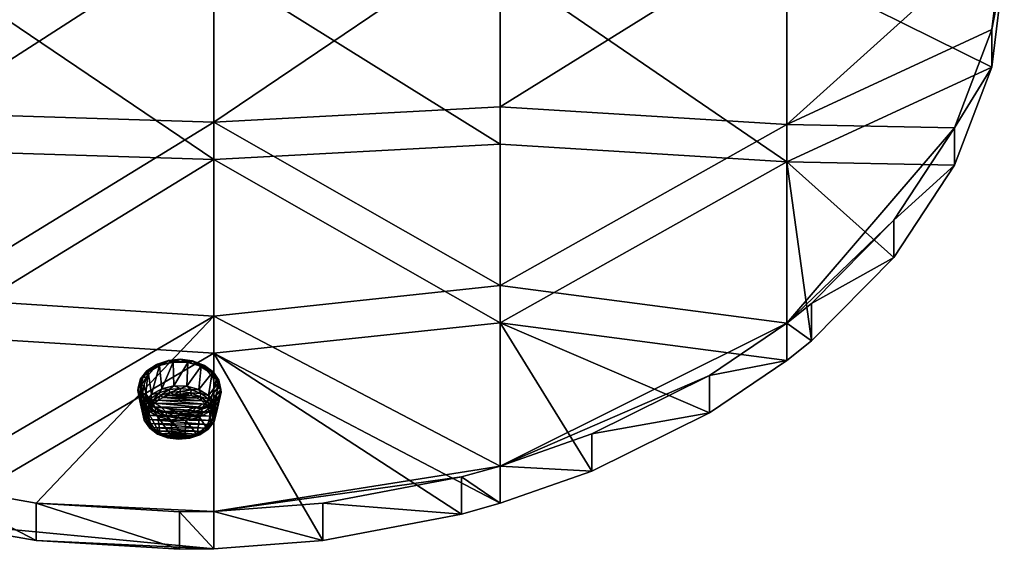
# Model space of a CAD drawing. Header units: millimetres. Extents: x -125 to 125, y -812 to 66.
# Tile 3 of 29: x -24 to 125, y -812 to -732. Entities that reach past the tile are written whole.
import ezdxf

# ---------------------------------------------------------------- set-up
doc = ezdxf.new("R2010")
doc.units = ezdxf.units.MM
doc.header["$LTSCALE"] = 52.148148
for name, color, linetype in [('38', 7, 'CONTINUOUS'), ('39', 7, 'CONTINUOUS'), ('41', 7, 'CONTINUOUS'), ('42', 7, 'CONTINUOUS'), ('43', 7, 'CONTINUOUS'), ('44', 7, 'CONTINUOUS'), ('45', 7, 'CONTINUOUS'), ('46', 7, 'CONTINUOUS'), ('47', 7, 'CONTINUOUS'), ('48', 7, 'CONTINUOUS')]:
    doc.layers.add(name, color=color, linetype=linetype)

msp = doc.modelspace()

# ---------------------------------------------------------------- linework, layer by layer
at = {"layer": '38', "color": 253, "linetype": 'Continuous', "true_color": 0xa2afbf}
for points in [[(5.2, -723.83, -714.14), (5.2, -753.19, -684.78), (-38.21, -723.83, -714.14), (5.2, -723.83, -714.14)], [(-38.21, -723.83, -714.14), (5.2, -753.19, -684.78), (-38.21, -751.81, -686.16), (-38.21, -723.83, -714.14)], [(48.61, -723.83, -714.14), (48.61, -750.88, -687.09), (5.2, -723.83, -714.14), (48.61, -723.83, -714.14)], [(5.2, -723.83, -714.14), (48.61, -750.88, -687.09), (5.2, -753.19, -684.78), (5.2, -723.83, -714.14)], [(48.61, -723.83, -714.14), (92.03, -753.56, -684.41), (48.61, -750.88, -687.09), (48.61, -723.83, -714.14)], [(92.03, -723.83, -714.14), (92.03, -753.56, -684.41), (48.61, -723.83, -714.14), (92.03, -723.83, -714.14)], [(92.03, -723.83, -714.14), (125, -723.83, -714.14), (123.1, -739.18, -698.79), (92.03, -723.83, -714.14)], [(92.03, -753.56, -684.41), (92.03, -723.83, -714.14), (123.1, -739.18, -698.79), (92.03, -753.56, -684.41)], [(117.46, -754.06, -683.91), (92.03, -753.56, -684.41), (123.1, -739.18, -698.79), (117.46, -754.06, -683.91)], [(-38.21, -751.81, -686.16), (5.2, -753.19, -684.78), (-38.21, -779.78, -658.19), (-38.21, -751.81, -686.16)], [(48.61, -750.88, -687.09), (48.61, -777.92, -660.05), (5.2, -753.19, -684.78), (48.61, -750.88, -687.09)], [(48.61, -750.88, -687.09), (92.03, -753.56, -684.41), (48.61, -777.92, -660.05), (48.61, -750.88, -687.09)], [(5.2, -753.19, -684.78), (5.2, -782.54, -655.42), (-38.21, -779.78, -658.19), (5.2, -753.19, -684.78)], [(5.2, -753.19, -684.78), (48.61, -777.92, -660.05), (5.2, -782.54, -655.42), (5.2, -753.19, -684.78)], [(92.03, -753.56, -684.41), (92.03, -783.65, -654.32), (48.61, -777.92, -660.05), (92.03, -753.56, -684.41)], [(95.76, -780.65, -657.32), (92.03, -753.56, -684.41), (108.26, -768.03, -669.94), (95.76, -780.65, -657.32)], [(108.26, -768.03, -669.94), (92.03, -753.56, -684.41), (117.46, -754.06, -683.91), (108.26, -768.03, -669.94)], [(92.03, -783.65, -654.32), (92.03, -753.56, -684.41), (95.76, -780.65, -657.32), (92.03, -783.65, -654.32)], [(48.61, -777.92, -660.05), (48.62, -805.26, -632.71), (5.2, -782.54, -655.42), (48.61, -777.92, -660.05)], [(48.62, -805.26, -632.71), (48.61, -777.92, -660.05), (62.5, -800.38, -637.59), (48.62, -805.26, -632.71)], [(62.5, -800.38, -637.59), (48.61, -777.92, -660.05), (80.35, -791.54, -646.43), (62.5, -800.38, -637.59)], [(48.61, -777.92, -660.05), (92.03, -783.65, -654.32), (80.35, -791.54, -646.43), (48.61, -777.92, -660.05)], [(-38.21, -779.78, -658.19), (5.2, -782.54, -655.42), (-38.21, -807.99, -629.98), (-38.21, -779.78, -658.19)], [(5.2, -782.54, -655.42), (5.2, -812.15, -625.82), (-38.21, -807.99, -629.98), (5.2, -782.54, -655.42)], [(5.2, -812.15, -625.82), (5.2, -782.54, -655.42), (21.71, -810.88, -627.09), (5.2, -812.15, -625.82)], [(21.71, -810.88, -627.09), (5.2, -782.54, -655.42), (42.76, -806.89, -631.08), (21.71, -810.88, -627.09)], [(5.2, -782.54, -655.42), (48.62, -805.26, -632.71), (42.76, -806.89, -631.08), (5.2, -782.54, -655.42)], [(-38.21, -807.99, -629.98), (5.2, -812.15, -625.82), (-21.7, -810.88, -627.09), (-38.21, -807.99, -629.98)], [(-21.7, -810.88, -627.09), (5.2, -812.15, -625.82), (0, -812.22, -625.75), (-21.7, -810.88, -627.09)]]:
    msp.add_3dface(points, dxfattribs=at)
at = {"layer": '39', "color": 253, "linetype": 'Continuous', "true_color": 0xa2afbf}
for points in [[(5.2, -747.53, -679.12), (5.2, -718.18, -708.48), (-38.21, -746.15, -680.51), (5.2, -747.53, -679.12)], [(-38.21, -746.15, -680.51), (5.2, -718.18, -708.48), (-38.21, -718.18, -708.48), (-38.21, -746.15, -680.51)], [(48.61, -745.22, -681.44), (48.61, -718.18, -708.48), (5.2, -747.53, -679.12), (48.61, -745.22, -681.44)], [(5.2, -747.53, -679.12), (48.61, -718.18, -708.48), (5.2, -718.18, -708.48), (5.2, -747.53, -679.12)], [(92.03, -747.9, -678.75), (92.03, -718.18, -708.48), (48.61, -745.22, -681.44), (92.03, -747.9, -678.75)], [(48.61, -745.22, -681.44), (92.03, -718.18, -708.48), (48.61, -718.18, -708.48), (48.61, -745.22, -681.44)], [(92.03, -747.9, -678.75), (125, -718.18, -708.48), (92.03, -718.18, -708.48), (92.03, -747.9, -678.75)], [(123.1, -733.52, -693.13), (125, -718.18, -708.48), (92.03, -747.9, -678.75), (123.1, -733.52, -693.13)], [(117.46, -748.41, -678.25), (123.1, -733.52, -693.13), (92.03, -747.9, -678.75), (117.46, -748.41, -678.25)], [(48.61, -772.26, -654.4), (48.61, -745.22, -681.44), (5.2, -747.53, -679.12), (48.61, -772.26, -654.4)], [(48.61, -772.26, -654.4), (92.03, -747.9, -678.75), (48.61, -745.22, -681.44), (48.61, -772.26, -654.4)], [(-38.21, -774.12, -652.53), (5.2, -747.53, -679.12), (-38.21, -746.15, -680.51), (-38.21, -774.12, -652.53)], [(5.2, -776.89, -649.77), (5.2, -747.53, -679.12), (-38.21, -774.12, -652.53), (5.2, -776.89, -649.77)], [(5.2, -776.89, -649.77), (48.61, -772.26, -654.4), (5.2, -747.53, -679.12), (5.2, -776.89, -649.77)], [(92.03, -777.99, -648.66), (92.03, -747.9, -678.75), (48.61, -772.26, -654.4), (92.03, -777.99, -648.66)], [(92.03, -777.99, -648.66), (117.46, -748.41, -678.25), (92.03, -747.9, -678.75), (92.03, -777.99, -648.66)], [(108.26, -762.37, -664.29), (117.46, -748.41, -678.25), (92.03, -777.99, -648.66), (108.26, -762.37, -664.29)], [(95.76, -774.99, -651.66), (108.26, -762.37, -664.29), (92.03, -777.99, -648.66), (95.76, -774.99, -651.66)], [(48.62, -799.61, -627.05), (48.61, -772.26, -654.4), (5.2, -776.89, -649.77), (48.62, -799.61, -627.05)], [(48.62, -799.61, -627.05), (92.03, -777.99, -648.66), (48.61, -772.26, -654.4), (48.62, -799.61, -627.05)], [(-38.21, -802.33, -624.32), (5.2, -776.89, -649.77), (-38.21, -774.12, -652.53), (-38.21, -802.33, -624.32)], [(-21.7, -805.22, -621.43), (5.2, -776.89, -649.77), (-38.21, -802.33, -624.32), (-21.7, -805.22, -621.43)], [(5.2, -806.49, -620.17), (5.2, -776.89, -649.77), (-21.7, -805.22, -621.43), (5.2, -806.49, -620.17)], [(5.2, -806.49, -620.17), (48.62, -799.61, -627.05), (5.2, -776.89, -649.77), (5.2, -806.49, -620.17)], [(80.35, -785.89, -640.77), (92.03, -777.99, -648.66), (48.62, -799.61, -627.05), (80.35, -785.89, -640.77)], [(62.5, -794.72, -631.93), (80.35, -785.89, -640.77), (48.62, -799.61, -627.05), (62.5, -794.72, -631.93)], [(42.76, -801.23, -625.42), (48.62, -799.61, -627.05), (5.2, -806.49, -620.17), (42.76, -801.23, -625.42)], [(21.71, -805.22, -621.43), (42.76, -801.23, -625.42), (5.2, -806.49, -620.17), (21.71, -805.22, -621.43)], [(0, -806.57, -620.09), (5.2, -806.49, -620.17), (-21.7, -805.22, -621.43), (0, -806.57, -620.09)]]:
    msp.add_3dface(points, dxfattribs=at)
at = {"layer": '41', "color": 253, "linetype": 'Continuous', "true_color": 0xa2afbf}
for points in [[(125, -723.83, -714.14), (125, -718.18, -708.48), (123.1, -733.52, -693.13), (125, -723.83, -714.14)], [(123.1, -739.18, -698.79), (125, -723.83, -714.14), (123.1, -733.52, -693.13), (123.1, -739.18, -698.79)], [(123.1, -739.18, -698.79), (123.1, -733.52, -693.13), (117.46, -748.41, -678.25), (123.1, -739.18, -698.79)], [(117.46, -754.06, -683.91), (123.1, -739.18, -698.79), (117.46, -748.41, -678.25), (117.46, -754.06, -683.91)], [(117.46, -754.06, -683.91), (117.46, -748.41, -678.25), (108.26, -762.37, -664.29), (117.46, -754.06, -683.91)], [(108.26, -768.03, -669.94), (117.46, -754.06, -683.91), (108.26, -762.37, -664.29), (108.26, -768.03, -669.94)], [(108.26, -768.03, -669.94), (108.26, -762.37, -664.29), (95.76, -774.99, -651.66), (108.26, -768.03, -669.94)], [(95.76, -780.65, -657.32), (108.26, -768.03, -669.94), (95.76, -774.99, -651.66), (95.76, -780.65, -657.32)], [(95.76, -780.65, -657.32), (95.76, -774.99, -651.66), (92.03, -777.99, -648.66), (95.76, -780.65, -657.32)], [(92.03, -783.65, -654.32), (92.03, -777.99, -648.66), (80.35, -785.89, -640.77), (92.03, -783.65, -654.32)], [(92.03, -783.65, -654.32), (95.76, -780.65, -657.32), (92.03, -777.99, -648.66), (92.03, -783.65, -654.32)], [(80.35, -791.54, -646.43), (92.03, -783.65, -654.32), (80.35, -785.89, -640.77), (80.35, -791.54, -646.43)], [(80.35, -791.54, -646.43), (80.35, -785.89, -640.77), (62.5, -794.72, -631.93), (80.35, -791.54, -646.43)], [(62.5, -800.38, -637.59), (80.35, -791.54, -646.43), (62.5, -794.72, -631.93), (62.5, -800.38, -637.59)], [(62.5, -800.38, -637.59), (62.5, -794.72, -631.93), (48.62, -799.61, -627.05), (62.5, -800.38, -637.59)], [(48.62, -805.26, -632.71), (48.62, -799.61, -627.05), (42.76, -801.23, -625.42), (48.62, -805.26, -632.71)], [(48.62, -805.26, -632.71), (62.5, -800.38, -637.59), (48.62, -799.61, -627.05), (48.62, -805.26, -632.71)], [(42.76, -806.89, -631.08), (42.76, -801.23, -625.42), (21.71, -805.22, -621.43), (42.76, -806.89, -631.08)], [(42.76, -806.89, -631.08), (48.62, -805.26, -632.71), (42.76, -801.23, -625.42), (42.76, -806.89, -631.08)], [(-38.21, -807.99, -629.98), (-21.7, -810.88, -627.09), (-38.21, -802.33, -624.32), (-38.21, -807.99, -629.98)], [(-21.7, -810.88, -627.09), (-21.7, -805.22, -621.43), (-38.21, -802.33, -624.32), (-21.7, -810.88, -627.09)], [(-21.7, -810.88, -627.09), (0, -812.22, -625.75), (-21.7, -805.22, -621.43), (-21.7, -810.88, -627.09)], [(0, -812.22, -625.75), (0, -806.57, -620.09), (-21.7, -805.22, -621.43), (0, -812.22, -625.75)], [(21.71, -810.88, -627.09), (21.71, -805.22, -621.43), (5.2, -806.49, -620.17), (21.71, -810.88, -627.09)], [(21.71, -810.88, -627.09), (42.76, -806.89, -631.08), (21.71, -805.22, -621.43), (21.71, -810.88, -627.09)], [(5.2, -812.15, -625.82), (5.2, -806.49, -620.17), (0, -806.57, -620.09), (5.2, -812.15, -625.82)], [(0, -812.22, -625.75), (5.2, -812.15, -625.82), (0, -806.57, -620.09), (0, -812.22, -625.75)], [(5.2, -812.15, -625.82), (21.71, -810.88, -627.09), (5.2, -806.49, -620.17), (5.2, -812.15, -625.82)]]:
    msp.add_3dface(points, dxfattribs=at)
at = {"layer": '42', "color": 11, "linetype": 'Continuous', "true_color": 0xf76e70}
for points in [[(-2.48, -789.22, -657.8), (3.37, -789.73, -657.29), (-3.2, -789.62, -657.4), (-2.48, -789.22, -657.8)], [(-1.67, -788.94, -658.08), (2.68, -789.31, -657.71), (-2.48, -789.22, -657.8), (-1.67, -788.94, -658.08)], [(2.68, -789.31, -657.71), (3.37, -789.73, -657.29), (-2.48, -789.22, -657.8), (2.68, -789.31, -657.71)], [(-0.79, -788.76, -658.26), (1.88, -789, -658.02), (-1.67, -788.94, -658.08), (-0.79, -788.76, -658.26)], [(1.88, -789, -658.02), (2.68, -789.31, -657.71), (-1.67, -788.94, -658.08), (1.88, -789, -658.02)], [(0.12, -788.72, -658.3), (1.02, -788.79, -658.23), (-0.79, -788.76, -658.26), (0.12, -788.72, -658.3)], [(1.02, -788.79, -658.23), (1.88, -789, -658.02), (-0.79, -788.76, -658.26), (1.02, -788.79, -658.23)], [(-4.24, -790.67, -656.35), (4.58, -791.44, -655.58), (-4.53, -791.28, -655.74), (-4.24, -790.67, -656.35)], [(-3.8, -790.11, -656.91), (4.34, -790.82, -656.2), (-4.24, -790.67, -656.35), (-3.8, -790.11, -656.91)], [(4.34, -790.82, -656.2), (4.58, -791.44, -655.58), (-4.24, -790.67, -656.35), (4.34, -790.82, -656.2)], [(-3.2, -789.62, -657.4), (3.93, -790.24, -656.78), (-3.8, -790.11, -656.91), (-3.2, -789.62, -657.4)], [(3.93, -790.24, -656.78), (4.34, -790.82, -656.2), (-3.8, -790.11, -656.91), (3.93, -790.24, -656.78)], [(3.37, -789.73, -657.29), (3.93, -790.24, -656.78), (-3.2, -789.62, -657.4), (3.37, -789.73, -657.29)], [(4.65, -792.08, -654.94), (-4.64, -791.92, -655.1), (-4.53, -791.28, -655.74), (4.65, -792.08, -654.94)], [(-4.57, -792.56, -654.46), (-4.64, -791.92, -655.1), (4.53, -792.72, -654.3), (-4.57, -792.56, -654.46)], [(4.53, -792.72, -654.3), (-4.64, -791.92, -655.1), (4.65, -792.08, -654.94), (4.53, -792.72, -654.3)], [(4.58, -791.44, -655.58), (4.65, -792.08, -654.94), (-4.53, -791.28, -655.74), (4.58, -791.44, -655.58)], [(-4.33, -793.18, -653.84), (-4.57, -792.56, -654.46), (4.25, -793.33, -653.69), (-4.33, -793.18, -653.84)], [(4.25, -793.33, -653.69), (-4.57, -792.56, -654.46), (4.53, -792.72, -654.3), (4.25, -793.33, -653.69)], [(3.8, -793.89, -653.13), (-4.33, -793.18, -653.84), (4.25, -793.33, -653.69), (3.8, -793.89, -653.13)], [(-3.92, -793.76, -653.26), (-4.33, -793.18, -653.84), (3.8, -793.89, -653.13), (-3.92, -793.76, -653.26)], [(3.21, -794.38, -652.64), (-3.92, -793.76, -653.26), (3.8, -793.89, -653.13), (3.21, -794.38, -652.64)], [(-3.36, -794.26, -652.76), (-3.92, -793.76, -653.26), (3.21, -794.38, -652.64), (-3.36, -794.26, -652.76)], [(-2.67, -794.68, -652.34), (-3.36, -794.26, -652.76), (2.49, -794.77, -652.25), (-2.67, -794.68, -652.34)], [(2.49, -794.77, -652.25), (-3.36, -794.26, -652.76), (3.21, -794.38, -652.64), (2.49, -794.77, -652.25)], [(-1.88, -795, -652.02), (-2.67, -794.68, -652.34), (1.67, -795.06, -651.96), (-1.88, -795, -652.02)], [(1.67, -795.06, -651.96), (-2.67, -794.68, -652.34), (2.49, -794.77, -652.25), (1.67, -795.06, -651.96)], [(-1.01, -795.2, -651.82), (-1.88, -795, -652.02), (0.8, -795.23, -651.79), (-1.01, -795.2, -651.82)], [(0.8, -795.23, -651.79), (-1.88, -795, -652.02), (1.67, -795.06, -651.96), (0.8, -795.23, -651.79)], [(-0.11, -795.28, -651.74), (-1.01, -795.2, -651.82), (0.8, -795.23, -651.79), (-0.11, -795.28, -651.74)]]:
    msp.add_3dface(points, dxfattribs=at)
at = {"layer": '43', "color": 11, "linetype": 'Continuous', "true_color": 0xf76e70}
for points in [[(-6.32, -788.18, -651.42), (-5.63, -791.3, -654.52), (-5.34, -792.67, -653.15), (-6.32, -788.18, -651.42)], [(-5.99, -789.72, -649.89), (-6.32, -788.18, -651.42), (-5.34, -792.67, -653.15), (-5.99, -789.72, -649.89)], [(6.32, -788.4, -651.2), (5.89, -789.92, -649.68), (5.63, -791.5, -654.33), (6.32, -788.4, -651.2)], [(-4.4, -793.89, -651.94), (-5.99, -789.72, -649.89), (-5.34, -792.67, -653.15), (-4.4, -793.89, -651.94)], [(-4.94, -791.08, -648.52), (-5.99, -789.72, -649.89), (-4.4, -793.89, -651.94), (-4.94, -791.08, -648.52)], [(5.89, -789.92, -649.68), (4.74, -791.24, -648.36), (5.25, -792.85, -652.97), (5.89, -789.92, -649.68)], [(5.63, -791.5, -654.33), (5.89, -789.92, -649.68), (5.25, -792.85, -652.97), (5.63, -791.5, -654.33)], [(-2.93, -794.8, -651.02), (-4.94, -791.08, -648.52), (-4.4, -793.89, -651.94), (-2.93, -794.8, -651.02)], [(-3.29, -792.1, -647.5), (-4.94, -791.08, -648.52), (-2.93, -794.8, -651.02), (-3.29, -792.1, -647.5)], [(-1.11, -795.3, -650.52), (-3.29, -792.1, -647.5), (-2.93, -794.8, -651.02), (-1.11, -795.3, -650.52)], [(-1.25, -792.67, -646.93), (-3.29, -792.1, -647.5), (-1.11, -795.3, -650.52), (-1.25, -792.67, -646.93)], [(3.03, -792.21, -647.39), (0.95, -792.71, -646.89), (2.7, -794.9, -650.93), (3.03, -792.21, -647.39)], [(4.23, -794.03, -651.79), (3.03, -792.21, -647.39), (2.7, -794.9, -650.93), (4.23, -794.03, -651.79)], [(4.74, -791.24, -648.36), (3.03, -792.21, -647.39), (4.23, -794.03, -651.79), (4.74, -791.24, -648.36)], [(5.25, -792.85, -652.97), (4.74, -791.24, -648.36), (4.23, -794.03, -651.79), (5.25, -792.85, -652.97)], [(0.84, -795.34, -650.49), (-1.25, -792.67, -646.93), (-1.11, -795.3, -650.52), (0.84, -795.34, -650.49)], [(0.95, -792.71, -646.89), (-1.25, -792.67, -646.93), (0.84, -795.34, -650.49), (0.95, -792.71, -646.89)], [(2.7, -794.9, -650.93), (0.95, -792.71, -646.89), (0.84, -795.34, -650.49), (2.7, -794.9, -650.93)]]:
    msp.add_3dface(points, dxfattribs=at)
at = {"layer": '44', "color": 11, "linetype": 'Continuous', "true_color": 0xf76e70}
for points in [[(-4.74, -785.33, -654.27), (-3.02, -784.37, -655.24), (-4.22, -788.77, -657.06), (-4.74, -785.33, -654.27)], [(-4.22, -788.77, -657.06), (-3.02, -784.37, -655.24), (-2.69, -787.9, -657.92), (-4.22, -788.77, -657.06)], [(-3.02, -784.37, -655.24), (-0.94, -783.87, -655.73), (-2.69, -787.9, -657.92), (-3.02, -784.37, -655.24)], [(-2.69, -787.9, -657.92), (-0.94, -783.87, -655.73), (-0.84, -787.46, -658.36), (-2.69, -787.9, -657.92)], [(-0.94, -783.87, -655.73), (1.25, -783.91, -655.69), (-0.84, -787.46, -658.36), (-0.94, -783.87, -655.73)], [(-0.84, -787.46, -658.36), (1.25, -783.91, -655.69), (1.12, -787.5, -658.33), (-0.84, -787.46, -658.36)], [(1.25, -783.91, -655.69), (3.29, -784.48, -655.13), (1.12, -787.5, -658.33), (1.25, -783.91, -655.69)], [(1.12, -787.5, -658.33), (3.29, -784.48, -655.13), (2.94, -788, -657.82), (1.12, -787.5, -658.33)], [(3.29, -784.48, -655.13), (4.94, -785.5, -654.1), (2.94, -788, -657.82), (3.29, -784.48, -655.13)], [(-5.88, -786.66, -652.94), (-4.74, -785.33, -654.27), (-5.24, -789.95, -655.88), (-5.88, -786.66, -652.94)], [(-5.24, -789.95, -655.88), (-4.74, -785.33, -654.27), (-4.22, -788.77, -657.06), (-5.24, -789.95, -655.88)], [(2.94, -788, -657.82), (4.94, -785.5, -654.1), (4.4, -788.92, -656.91), (2.94, -788, -657.82)], [(4.94, -785.5, -654.1), (5.99, -786.86, -652.74), (4.4, -788.92, -656.91), (4.94, -785.5, -654.1)], [(-5.63, -791.3, -654.52), (-6.32, -788.18, -651.42), (-5.88, -786.66, -652.94), (-5.63, -791.3, -654.52)], [(-5.63, -791.3, -654.52), (-5.88, -786.66, -652.94), (-5.24, -789.95, -655.88), (-5.63, -791.3, -654.52)], [(4.4, -788.92, -656.91), (5.99, -786.86, -652.74), (5.34, -790.13, -655.69), (4.4, -788.92, -656.91)], [(5.99, -786.86, -652.74), (6.32, -788.4, -651.2), (5.34, -790.13, -655.69), (5.99, -786.86, -652.74)], [(6.32, -788.4, -651.2), (5.63, -791.5, -654.33), (5.34, -790.13, -655.69), (6.32, -788.4, -651.2)]]:
    msp.add_3dface(points, dxfattribs=at)
at = {"layer": '45', "color": 11, "linetype": 'Continuous', "true_color": 0xf76e70}
for points in [[(-2.69, -787.9, -657.92), (-0.84, -787.46, -658.36), (-1.56, -788.01, -658.42), (-2.69, -787.9, -657.92)], [(-1.56, -788.01, -658.42), (-0.84, -787.46, -658.36), (0.14, -787.85, -658.58), (-1.56, -788.01, -658.42)], [(-0.84, -787.46, -658.36), (1.12, -787.5, -658.33), (0.14, -787.85, -658.58), (-0.84, -787.46, -658.36)], [(0.14, -787.85, -658.58), (1.12, -787.5, -658.33), (1.81, -788.07, -658.37), (0.14, -787.85, -658.58)], [(1.12, -787.5, -658.33), (2.94, -788, -657.82), (1.81, -788.07, -658.37), (1.12, -787.5, -658.33)], [(-5.24, -789.95, -655.88), (-4.22, -788.77, -657.06), (-4.33, -789.36, -657.07), (-5.24, -789.95, -655.88)], [(-4.33, -789.36, -657.07), (-4.22, -788.77, -657.06), (-3.09, -788.53, -657.9), (-4.33, -789.36, -657.07)], [(-4.33, -789.36, -657.07), (-3.09, -788.53, -657.9), (-4.05, -789.73, -657.13), (-4.33, -789.36, -657.07)], [(-4.22, -788.77, -657.06), (-2.69, -787.9, -657.92), (-3.09, -788.53, -657.9), (-4.22, -788.77, -657.06)], [(-4.05, -789.73, -657.13), (-3.09, -788.53, -657.9), (-2.89, -788.95, -657.91), (-4.05, -789.73, -657.13)], [(-3.2, -789.62, -657.4), (-4.05, -789.73, -657.13), (-2.89, -788.95, -657.91), (-3.2, -789.62, -657.4)], [(-2.48, -789.22, -657.8), (-3.2, -789.62, -657.4), (-2.89, -788.95, -657.91), (-2.48, -789.22, -657.8)], [(-3.09, -788.53, -657.9), (-2.69, -787.9, -657.92), (-1.56, -788.01, -658.42), (-3.09, -788.53, -657.9)], [(-3.09, -788.53, -657.9), (-1.56, -788.01, -658.42), (-2.89, -788.95, -657.91), (-3.09, -788.53, -657.9)], [(-2.89, -788.95, -657.91), (-1.56, -788.01, -658.42), (-1.45, -788.47, -658.4), (-2.89, -788.95, -657.91)], [(-2.48, -789.22, -657.8), (-2.89, -788.95, -657.91), (-1.45, -788.47, -658.4), (-2.48, -789.22, -657.8)], [(-1.67, -788.94, -658.08), (-2.48, -789.22, -657.8), (-1.45, -788.47, -658.4), (-1.67, -788.94, -658.08)], [(-0.79, -788.76, -658.26), (-1.67, -788.94, -658.08), (-1.45, -788.47, -658.4), (-0.79, -788.76, -658.26)], [(-1.56, -788.01, -658.42), (0.14, -787.85, -658.58), (-1.45, -788.47, -658.4), (-1.56, -788.01, -658.42)], [(-1.45, -788.47, -658.4), (0.14, -787.85, -658.58), (0.13, -788.32, -658.55), (-1.45, -788.47, -658.4)], [(-0.79, -788.76, -658.26), (-1.45, -788.47, -658.4), (0.13, -788.32, -658.55), (-0.79, -788.76, -658.26)], [(0.12, -788.72, -658.3), (-0.79, -788.76, -658.26), (0.13, -788.32, -658.55), (0.12, -788.72, -658.3)], [(0.12, -788.72, -658.3), (0.13, -788.32, -658.55), (1.7, -788.52, -658.34), (0.12, -788.72, -658.3)], [(1.02, -788.79, -658.23), (0.12, -788.72, -658.3), (1.7, -788.52, -658.34), (1.02, -788.79, -658.23)], [(0.14, -787.85, -658.58), (1.81, -788.07, -658.37), (0.13, -788.32, -658.55), (0.14, -787.85, -658.58)], [(0.13, -788.32, -658.55), (1.81, -788.07, -658.37), (1.7, -788.52, -658.34), (0.13, -788.32, -658.55)], [(1.88, -789, -658.02), (1.02, -788.79, -658.23), (1.7, -788.52, -658.34), (1.88, -789, -658.02)], [(1.81, -788.07, -658.37), (3.31, -788.64, -657.79), (1.7, -788.52, -658.34), (1.81, -788.07, -658.37)], [(1.7, -788.52, -658.34), (3.31, -788.64, -657.79), (3.1, -789.06, -657.81), (1.7, -788.52, -658.34)], [(1.88, -789, -658.02), (1.7, -788.52, -658.34), (3.1, -789.06, -657.81), (1.88, -789, -658.02)], [(1.81, -788.07, -658.37), (2.94, -788, -657.82), (3.31, -788.64, -657.79), (1.81, -788.07, -658.37)], [(2.68, -789.31, -657.71), (1.88, -789, -658.02), (3.1, -789.06, -657.81), (2.68, -789.31, -657.71)], [(3.37, -789.73, -657.29), (2.68, -789.31, -657.71), (3.1, -789.06, -657.81), (3.37, -789.73, -657.29)], [(2.94, -788, -657.82), (4.4, -788.92, -656.91), (3.31, -788.64, -657.79), (2.94, -788, -657.82)], [(3.31, -788.64, -657.79), (4.49, -789.52, -656.92), (3.1, -789.06, -657.81), (3.31, -788.64, -657.79)], [(3.1, -789.06, -657.81), (4.49, -789.52, -656.92), (4.2, -789.87, -656.99), (3.1, -789.06, -657.81)], [(3.37, -789.73, -657.29), (3.1, -789.06, -657.81), (4.2, -789.87, -656.99), (3.37, -789.73, -657.29)], [(3.31, -788.64, -657.79), (4.4, -788.92, -656.91), (4.49, -789.52, -656.92), (3.31, -788.64, -657.79)], [(4.4, -788.92, -656.91), (5.34, -790.13, -655.69), (4.49, -789.52, -656.92), (4.4, -788.92, -656.91)], [(-5.63, -791.3, -654.52), (-5.24, -789.95, -655.88), (-5.45, -791.61, -654.82), (-5.63, -791.3, -654.52)], [(-5.45, -791.61, -654.82), (-5.24, -789.95, -655.88), (-5.14, -790.43, -656.01), (-5.45, -791.61, -654.82)], [(-5.45, -791.61, -654.82), (-5.14, -790.43, -656.01), (-5.09, -791.83, -655.03), (-5.45, -791.61, -654.82)], [(-5.14, -790.43, -656.01), (-5.24, -789.95, -655.88), (-4.33, -789.36, -657.07), (-5.14, -790.43, -656.01)], [(-5.14, -790.43, -656.01), (-4.33, -789.36, -657.07), (-4.81, -790.72, -656.14), (-5.14, -790.43, -656.01)], [(-5.09, -791.83, -655.03), (-5.14, -790.43, -656.01), (-4.81, -790.72, -656.14), (-5.09, -791.83, -655.03)], [(-4.64, -791.92, -655.1), (-5.09, -791.83, -655.03), (-4.81, -790.72, -656.14), (-4.64, -791.92, -655.1)], [(-4.81, -790.72, -656.14), (-4.33, -789.36, -657.07), (-4.05, -789.73, -657.13), (-4.81, -790.72, -656.14)], [(-4.24, -790.67, -656.35), (-4.81, -790.72, -656.14), (-4.05, -789.73, -657.13), (-4.24, -790.67, -656.35)], [(-4.24, -790.67, -656.35), (-4.53, -791.28, -655.74), (-4.81, -790.72, -656.14), (-4.24, -790.67, -656.35)], [(-4.53, -791.28, -655.74), (-4.64, -791.92, -655.1), (-4.81, -790.72, -656.14), (-4.53, -791.28, -655.74)], [(-3.8, -790.11, -656.91), (-4.24, -790.67, -656.35), (-4.05, -789.73, -657.13), (-3.8, -790.11, -656.91)], [(-3.2, -789.62, -657.4), (-3.8, -790.11, -656.91), (-4.05, -789.73, -657.13), (-3.2, -789.62, -657.4)], [(3.93, -790.24, -656.78), (3.37, -789.73, -657.29), (4.2, -789.87, -656.99), (3.93, -790.24, -656.78)], [(3.93, -790.24, -656.78), (4.2, -789.87, -656.99), (4.89, -790.89, -655.97), (3.93, -790.24, -656.78)], [(4.34, -790.82, -656.2), (3.93, -790.24, -656.78), (4.89, -790.89, -655.97), (4.34, -790.82, -656.2)], [(4.49, -789.52, -656.92), (5.23, -790.6, -655.83), (4.2, -789.87, -656.99), (4.49, -789.52, -656.92)], [(4.2, -789.87, -656.99), (5.23, -790.6, -655.83), (4.89, -790.89, -655.97), (4.2, -789.87, -656.99)], [(4.49, -789.52, -656.92), (5.34, -790.13, -655.69), (5.23, -790.6, -655.83), (4.49, -789.52, -656.92)], [(5.23, -790.6, -655.83), (5.45, -791.8, -654.64), (4.89, -790.89, -655.97), (5.23, -790.6, -655.83)], [(5.34, -790.13, -655.69), (5.63, -791.5, -654.33), (5.23, -790.6, -655.83), (5.34, -790.13, -655.69)], [(5.23, -790.6, -655.83), (5.63, -791.5, -654.33), (5.45, -791.8, -654.64), (5.23, -790.6, -655.83)], [(4.58, -791.44, -655.58), (4.34, -790.82, -656.2), (4.89, -790.89, -655.97), (4.58, -791.44, -655.58)], [(4.58, -791.44, -655.58), (4.89, -790.89, -655.97), (5.1, -792.01, -654.86), (4.58, -791.44, -655.58)], [(4.65, -792.08, -654.94), (4.58, -791.44, -655.58), (5.1, -792.01, -654.86), (4.65, -792.08, -654.94)], [(4.89, -790.89, -655.97), (5.45, -791.8, -654.64), (5.1, -792.01, -654.86), (4.89, -790.89, -655.97)]]:
    msp.add_3dface(points, dxfattribs=at)
at = {"layer": '46', "color": 11, "linetype": 'Continuous', "true_color": 0xf76e70}
for points in [[(-5.63, -791.3, -654.52), (-5.45, -791.61, -654.82), (-5.22, -792.81, -653.63), (-5.63, -791.3, -654.52)], [(-5.34, -792.67, -653.15), (-5.63, -791.3, -654.52), (-5.22, -792.81, -653.63), (-5.34, -792.67, -653.15)], [(-5.45, -791.61, -654.82), (-5.09, -791.83, -655.03), (-4.88, -792.95, -653.91), (-5.45, -791.61, -654.82)], [(-5.22, -792.81, -653.63), (-5.45, -791.61, -654.82), (-4.88, -792.95, -653.91), (-5.22, -792.81, -653.63)], [(-5.09, -791.83, -655.03), (-4.57, -792.56, -654.46), (-4.88, -792.95, -653.91), (-5.09, -791.83, -655.03)], [(-4.64, -791.92, -655.1), (-4.57, -792.56, -654.46), (-5.09, -791.83, -655.03), (-4.64, -791.92, -655.1)], [(4.53, -792.72, -654.3), (4.65, -792.08, -654.94), (4.81, -793.12, -653.75), (4.53, -792.72, -654.3)], [(4.65, -792.08, -654.94), (5.1, -792.01, -654.86), (4.81, -793.12, -653.75), (4.65, -792.08, -654.94)], [(5.1, -792.01, -654.86), (5.15, -792.99, -653.45), (4.81, -793.12, -653.75), (5.1, -792.01, -654.86)], [(5.1, -792.01, -654.86), (5.45, -791.8, -654.64), (5.15, -792.99, -653.45), (5.1, -792.01, -654.86)], [(5.45, -791.8, -654.64), (5.25, -792.85, -652.97), (5.15, -792.99, -653.45), (5.45, -791.8, -654.64)], [(5.63, -791.5, -654.33), (5.25, -792.85, -652.97), (5.45, -791.8, -654.64), (5.63, -791.5, -654.33)], [(-4.4, -793.89, -651.94), (-5.34, -792.67, -653.15), (-4.49, -793.9, -652.54), (-4.4, -793.89, -651.94)], [(-4.49, -793.9, -652.54), (-5.34, -792.67, -653.15), (-5.22, -792.81, -653.63), (-4.49, -793.9, -652.54)], [(-4.19, -793.97, -652.9), (-5.22, -792.81, -653.63), (-4.88, -792.95, -653.91), (-4.19, -793.97, -652.9)], [(-4.49, -793.9, -652.54), (-5.22, -792.81, -653.63), (-4.19, -793.97, -652.9), (-4.49, -793.9, -652.54)], [(-4.57, -792.56, -654.46), (-4.33, -793.18, -653.84), (-4.88, -792.95, -653.91), (-4.57, -792.56, -654.46)], [(-4.33, -793.18, -653.84), (-3.92, -793.76, -653.26), (-4.88, -792.95, -653.91), (-4.33, -793.18, -653.84)], [(-3.92, -793.76, -653.26), (-4.19, -793.97, -652.9), (-4.88, -792.95, -653.91), (-3.92, -793.76, -653.26)], [(-3.92, -793.76, -653.26), (-3.36, -794.26, -652.76), (-4.19, -793.97, -652.9), (-3.92, -793.76, -653.26)], [(3.8, -793.89, -653.13), (4.25, -793.33, -653.69), (4.05, -794.11, -652.75), (3.8, -793.89, -653.13)], [(4.81, -793.12, -653.75), (4.34, -794.05, -652.39), (4.05, -794.11, -652.75), (4.81, -793.12, -653.75)], [(4.25, -793.33, -653.69), (4.81, -793.12, -653.75), (4.05, -794.11, -652.75), (4.25, -793.33, -653.69)], [(5.25, -792.85, -652.97), (4.23, -794.03, -651.79), (4.34, -794.05, -652.39), (5.25, -792.85, -652.97)], [(4.25, -793.33, -653.69), (4.53, -792.72, -654.3), (4.81, -793.12, -653.75), (4.25, -793.33, -653.69)], [(5.15, -792.99, -653.45), (5.25, -792.85, -652.97), (4.34, -794.05, -652.39), (5.15, -792.99, -653.45)], [(5.15, -792.99, -653.45), (4.34, -794.05, -652.39), (4.81, -793.12, -653.75), (5.15, -792.99, -653.45)], [(-3.31, -794.77, -651.67), (-4.4, -793.89, -651.94), (-4.49, -793.9, -652.54), (-3.31, -794.77, -651.67)], [(-3.09, -794.79, -652.08), (-4.49, -793.9, -652.54), (-4.19, -793.97, -652.9), (-3.09, -794.79, -652.08)], [(-3.31, -794.77, -651.67), (-4.49, -793.9, -652.54), (-3.09, -794.79, -652.08), (-3.31, -794.77, -651.67)], [(-2.93, -794.8, -651.02), (-4.4, -793.89, -651.94), (-3.31, -794.77, -651.67), (-2.93, -794.8, -651.02)], [(-3.36, -794.26, -652.76), (-3.09, -794.79, -652.08), (-4.19, -793.97, -652.9), (-3.36, -794.26, -652.76)], [(-3.36, -794.26, -652.76), (-2.67, -794.68, -652.34), (-3.09, -794.79, -652.08), (-3.36, -794.26, -652.76)], [(-1.81, -795.34, -651.09), (-3.31, -794.77, -651.67), (-1.69, -795.32, -651.54), (-1.81, -795.34, -651.09)], [(-1.81, -795.34, -651.09), (-2.93, -794.8, -651.02), (-3.31, -794.77, -651.67), (-1.81, -795.34, -651.09)], [(-1.69, -795.32, -651.54), (-3.31, -794.77, -651.67), (-3.09, -794.79, -652.08), (-1.69, -795.32, -651.54)], [(-2.67, -794.68, -652.34), (-1.88, -795, -652.02), (-3.09, -794.79, -652.08), (-2.67, -794.68, -652.34)], [(-1.88, -795, -652.02), (-1.69, -795.32, -651.54), (-3.09, -794.79, -652.08), (-1.88, -795, -652.02)], [(-1.11, -795.3, -650.52), (-2.93, -794.8, -651.02), (-1.81, -795.34, -651.09), (-1.11, -795.3, -650.52)], [(-1.88, -795, -652.02), (-1.01, -795.2, -651.82), (-1.69, -795.32, -651.54), (-1.88, -795, -652.02)], [(-1.01, -795.2, -651.82), (-0.11, -795.28, -651.74), (-1.69, -795.32, -651.54), (-1.01, -795.2, -651.82)], [(0.8, -795.23, -651.79), (1.46, -795.38, -651.49), (-0.12, -795.53, -651.34), (0.8, -795.23, -651.79)], [(-0.11, -795.28, -651.74), (0.8, -795.23, -651.79), (-0.12, -795.53, -651.34), (-0.11, -795.28, -651.74)], [(0.8, -795.23, -651.79), (1.67, -795.06, -651.96), (1.46, -795.38, -651.49), (0.8, -795.23, -651.79)], [(2.7, -794.9, -650.93), (0.84, -795.34, -650.49), (1.56, -795.4, -651.03), (2.7, -794.9, -650.93)], [(1.67, -795.06, -651.96), (2.49, -794.77, -652.25), (1.46, -795.38, -651.49), (1.67, -795.06, -651.96)], [(2.49, -794.77, -652.25), (2.9, -794.89, -651.98), (1.46, -795.38, -651.49), (2.49, -794.77, -652.25)], [(2.9, -794.89, -651.98), (1.56, -795.4, -651.03), (1.46, -795.38, -651.49), (2.9, -794.89, -651.98)], [(3.1, -794.88, -651.55), (1.56, -795.4, -651.03), (2.9, -794.89, -651.98), (3.1, -794.88, -651.55)], [(3.1, -794.88, -651.55), (2.7, -794.9, -650.93), (1.56, -795.4, -651.03), (3.1, -794.88, -651.55)], [(2.49, -794.77, -652.25), (3.21, -794.38, -652.64), (2.9, -794.89, -651.98), (2.49, -794.77, -652.25)], [(4.23, -794.03, -651.79), (2.7, -794.9, -650.93), (3.1, -794.88, -651.55), (4.23, -794.03, -651.79)], [(4.05, -794.11, -652.75), (3.1, -794.88, -651.55), (2.9, -794.89, -651.98), (4.05, -794.11, -652.75)], [(3.21, -794.38, -652.64), (4.05, -794.11, -652.75), (2.9, -794.89, -651.98), (3.21, -794.38, -652.64)], [(4.34, -794.05, -652.39), (4.23, -794.03, -651.79), (3.1, -794.88, -651.55), (4.34, -794.05, -652.39)], [(4.34, -794.05, -652.39), (3.1, -794.88, -651.55), (4.05, -794.11, -652.75), (4.34, -794.05, -652.39)], [(3.21, -794.38, -652.64), (3.8, -793.89, -653.13), (4.05, -794.11, -652.75), (3.21, -794.38, -652.64)], [(-0.13, -795.56, -650.87), (-1.11, -795.3, -650.52), (-1.81, -795.34, -651.09), (-0.13, -795.56, -650.87)], [(-0.12, -795.53, -651.34), (-1.81, -795.34, -651.09), (-1.69, -795.32, -651.54), (-0.12, -795.53, -651.34)], [(-0.13, -795.56, -650.87), (-1.81, -795.34, -651.09), (-0.12, -795.53, -651.34), (-0.13, -795.56, -650.87)], [(-0.11, -795.28, -651.74), (-0.12, -795.53, -651.34), (-1.69, -795.32, -651.54), (-0.11, -795.28, -651.74)], [(0.84, -795.34, -650.49), (-1.11, -795.3, -650.52), (-0.13, -795.56, -650.87), (0.84, -795.34, -650.49)], [(1.56, -795.4, -651.03), (0.84, -795.34, -650.49), (-0.13, -795.56, -650.87), (1.56, -795.4, -651.03)], [(1.46, -795.38, -651.49), (-0.13, -795.56, -650.87), (-0.12, -795.53, -651.34), (1.46, -795.38, -651.49)], [(1.56, -795.4, -651.03), (-0.13, -795.56, -650.87), (1.46, -795.38, -651.49), (1.56, -795.4, -651.03)]]:
    msp.add_3dface(points, dxfattribs=at)
at = {"layer": '47', "color": 11, "linetype": 'Continuous', "true_color": 0xf76e70}
for points in [[(-6.32, -788.18, -651.42), (-5.99, -789.72, -649.89), (-6.24, -787.78, -651.02), (-6.32, -788.18, -651.42)], [(-5.98, -789.15, -649.65), (-5.87, -787.49, -650.71), (-6.24, -787.78, -651.02), (-5.98, -789.15, -649.65)], [(-5.99, -789.72, -649.89), (-5.98, -789.15, -649.65), (-6.24, -787.78, -651.02), (-5.99, -789.72, -649.89)], [(-5.63, -788.77, -649.42), (-5.87, -787.49, -650.71), (-5.98, -789.15, -649.65), (-5.63, -788.77, -649.42)], [(-5.63, -788.77, -649.42), (-5.33, -787.38, -650.59), (-5.87, -787.49, -650.71), (-5.63, -788.77, -649.42)], [(-5.05, -788.68, -649.29), (-5.33, -787.38, -650.59), (-5.63, -788.77, -649.42), (-5.05, -788.68, -649.29)], [(5.33, -787.57, -650.4), (4.97, -788.85, -649.12), (5.88, -787.69, -650.51), (5.33, -787.57, -650.4)], [(5.88, -787.69, -650.51), (4.97, -788.85, -649.12), (5.54, -788.97, -649.23), (5.88, -787.69, -650.51)], [(5.88, -787.69, -650.51), (5.54, -788.97, -649.23), (6.25, -788, -650.81), (5.88, -787.69, -650.51)], [(-5.99, -789.72, -649.89), (-5.14, -790.4, -648.41), (-5.98, -789.15, -649.65), (-5.99, -789.72, -649.89)], [(-5.14, -790.4, -648.41), (-5.63, -788.77, -649.42), (-5.98, -789.15, -649.65), (-5.14, -790.4, -648.41)], [(-4.83, -789.95, -648.25), (-5.05, -788.68, -649.29), (-5.63, -788.77, -649.42), (-4.83, -789.95, -648.25)], [(-4.83, -789.95, -648.25), (-5.63, -788.77, -649.42), (-5.14, -790.4, -648.41), (-4.83, -789.95, -648.25)], [(-4.16, -789.83, -648.14), (-5.05, -788.68, -649.29), (-4.83, -789.95, -648.25), (-4.16, -789.83, -648.14)], [(4.97, -788.85, -649.12), (4, -789.97, -648), (4.67, -790.11, -648.09), (4.97, -788.85, -649.12)], [(5.54, -788.97, -649.23), (4.97, -788.85, -649.12), (4.67, -790.11, -648.09), (5.54, -788.97, -649.23)], [(5.54, -788.97, -649.23), (4.67, -790.11, -648.09), (5.89, -789.36, -649.45), (5.54, -788.97, -649.23)], [(6.25, -788, -650.81), (5.54, -788.97, -649.23), (5.89, -789.36, -649.45), (6.25, -788, -650.81)], [(6.32, -788.4, -651.2), (6.25, -788, -650.81), (5.89, -789.36, -649.45), (6.32, -788.4, -651.2)], [(5.89, -789.92, -649.68), (6.32, -788.4, -651.2), (5.89, -789.36, -649.45), (5.89, -789.92, -649.68)], [(-5.99, -789.72, -649.89), (-4.94, -791.08, -648.52), (-5.14, -790.4, -648.41), (-5.99, -789.72, -649.89)], [(-3.79, -791.4, -647.41), (-4.83, -789.95, -648.25), (-5.14, -790.4, -648.41), (-3.79, -791.4, -647.41)], [(-4.94, -791.08, -648.52), (-3.79, -791.4, -647.41), (-5.14, -790.4, -648.41), (-4.94, -791.08, -648.52)], [(-3.57, -790.89, -647.31), (-4.16, -789.83, -648.14), (-4.83, -789.95, -648.25), (-3.57, -790.89, -647.31)], [(-3.57, -790.89, -647.31), (-4.83, -789.95, -648.25), (-3.79, -791.4, -647.41), (-3.57, -790.89, -647.31)], [(-2.77, -790.69, -647.28), (-4.16, -789.83, -648.14), (-3.57, -790.89, -647.31), (-2.77, -790.69, -647.28)], [(-1.95, -791.51, -646.69), (-2.77, -790.69, -647.28), (-3.57, -790.89, -647.31), (-1.95, -791.51, -646.69)], [(-1.05, -791.17, -646.8), (-2.77, -790.69, -647.28), (-1.95, -791.51, -646.69), (-1.05, -791.17, -646.8)], [(2.55, -790.78, -647.19), (0.8, -791.2, -646.77), (1.68, -791.57, -646.63), (2.55, -790.78, -647.19)], [(3.34, -791.01, -647.19), (2.55, -790.78, -647.19), (1.68, -791.57, -646.63), (3.34, -791.01, -647.19)], [(4, -789.97, -648), (2.55, -790.78, -647.19), (3.34, -791.01, -647.19), (4, -789.97, -648)], [(4.67, -790.11, -648.09), (4, -789.97, -648), (3.34, -791.01, -647.19), (4.67, -790.11, -648.09)], [(4.67, -790.11, -648.09), (3.34, -791.01, -647.19), (4.96, -790.57, -648.23), (4.67, -790.11, -648.09)], [(4.96, -790.57, -648.23), (3.34, -791.01, -647.19), (3.55, -791.53, -647.28), (4.96, -790.57, -648.23)], [(4.74, -791.24, -648.36), (4.96, -790.57, -648.23), (3.55, -791.53, -647.28), (4.74, -791.24, -648.36)], [(5.89, -789.36, -649.45), (4.67, -790.11, -648.09), (4.96, -790.57, -648.23), (5.89, -789.36, -649.45)], [(4.74, -791.24, -648.36), (5.89, -789.92, -649.68), (4.96, -790.57, -648.23), (4.74, -791.24, -648.36)], [(5.89, -789.92, -649.68), (5.89, -789.36, -649.45), (4.96, -790.57, -648.23), (5.89, -789.92, -649.68)], [(-4.94, -791.08, -648.52), (-3.29, -792.1, -647.5), (-3.79, -791.4, -647.41), (-4.94, -791.08, -648.52)], [(-2.07, -792.06, -646.75), (-3.57, -790.89, -647.31), (-3.79, -791.4, -647.41), (-2.07, -792.06, -646.75)], [(-3.29, -792.1, -647.5), (-2.07, -792.06, -646.75), (-3.79, -791.4, -647.41), (-3.29, -792.1, -647.5)], [(-1.95, -791.51, -646.69), (-3.57, -790.89, -647.31), (-2.07, -792.06, -646.75), (-1.95, -791.51, -646.69)], [(-3.29, -792.1, -647.5), (-1.25, -792.67, -646.93), (-2.07, -792.06, -646.75), (-3.29, -792.1, -647.5)], [(-0.15, -792.31, -646.5), (-1.95, -791.51, -646.69), (-2.07, -792.06, -646.75), (-0.15, -792.31, -646.5)], [(-1.25, -792.67, -646.93), (-0.15, -792.31, -646.5), (-2.07, -792.06, -646.75), (-1.25, -792.67, -646.93)], [(-0.14, -791.74, -646.46), (-1.05, -791.17, -646.8), (-1.95, -791.51, -646.69), (-0.14, -791.74, -646.46)], [(-0.14, -791.74, -646.46), (-1.95, -791.51, -646.69), (-0.15, -792.31, -646.5), (-0.14, -791.74, -646.46)], [(0.8, -791.2, -646.77), (-1.05, -791.17, -646.8), (-0.14, -791.74, -646.46), (0.8, -791.2, -646.77)], [(1.79, -792.12, -646.68), (-0.14, -791.74, -646.46), (-0.15, -792.31, -646.5), (1.79, -792.12, -646.68)], [(0.95, -792.71, -646.89), (1.79, -792.12, -646.68), (-0.15, -792.31, -646.5), (0.95, -792.71, -646.89)], [(1.68, -791.57, -646.63), (0.8, -791.2, -646.77), (-0.14, -791.74, -646.46), (1.68, -791.57, -646.63)], [(1.68, -791.57, -646.63), (-0.14, -791.74, -646.46), (1.79, -792.12, -646.68), (1.68, -791.57, -646.63)], [(0.95, -792.71, -646.89), (3.03, -792.21, -647.39), (1.79, -792.12, -646.68), (0.95, -792.71, -646.89)], [(3.34, -791.01, -647.19), (1.68, -791.57, -646.63), (3.55, -791.53, -647.28), (3.34, -791.01, -647.19)], [(3.55, -791.53, -647.28), (1.68, -791.57, -646.63), (1.79, -792.12, -646.68), (3.55, -791.53, -647.28)], [(3.03, -792.21, -647.39), (3.55, -791.53, -647.28), (1.79, -792.12, -646.68), (3.03, -792.21, -647.39)], [(3.03, -792.21, -647.39), (4.74, -791.24, -648.36), (3.55, -791.53, -647.28), (3.03, -792.21, -647.39)], [(-1.25, -792.67, -646.93), (0.95, -792.71, -646.89), (-0.15, -792.31, -646.5), (-1.25, -792.67, -646.93)]]:
    msp.add_3dface(points, dxfattribs=at)
at = {"layer": '48', "color": 11, "linetype": 'Continuous', "true_color": 0xf76e70}
for points in [[(-4.96, -785.21, -653.6), (-3.33, -784.17, -654.03), (-3.54, -784.26, -654.55), (-4.96, -785.21, -653.6)], [(-4.67, -785.06, -653.13), (-3.33, -784.17, -654.03), (-4.96, -785.21, -653.6), (-4.67, -785.06, -653.13)], [(-4.74, -785.33, -654.27), (-4.96, -785.21, -653.6), (-3.54, -784.26, -654.55), (-4.74, -785.33, -654.27)], [(-3.02, -784.37, -655.24), (-4.74, -785.33, -654.27), (-3.54, -784.26, -654.55), (-3.02, -784.37, -655.24)], [(-4.67, -785.06, -653.13), (-4, -784.98, -652.99), (-3.33, -784.17, -654.03), (-4.67, -785.06, -653.13)], [(-4, -784.98, -652.99), (-2.55, -784.16, -653.81), (-3.33, -784.17, -654.03), (-4, -784.98, -652.99)], [(-3.54, -784.26, -654.55), (-1.68, -783.61, -654.59), (-1.78, -783.66, -655.15), (-3.54, -784.26, -654.55)], [(-3.33, -784.17, -654.03), (-1.68, -783.61, -654.59), (-3.54, -784.26, -654.55), (-3.33, -784.17, -654.03)], [(-3.02, -784.37, -655.24), (-3.54, -784.26, -654.55), (-1.78, -783.66, -655.15), (-3.02, -784.37, -655.24)], [(-3.33, -784.17, -654.03), (-2.55, -784.16, -653.81), (-1.68, -783.61, -654.59), (-3.33, -784.17, -654.03)], [(-0.94, -783.87, -655.73), (-3.02, -784.37, -655.24), (-1.78, -783.66, -655.15), (-0.94, -783.87, -655.73)], [(-2.55, -784.16, -653.81), (-0.79, -783.75, -654.22), (-1.68, -783.61, -654.59), (-2.55, -784.16, -653.81)], [(-1.68, -783.61, -654.59), (0.15, -783.43, -654.76), (-1.78, -783.66, -655.15), (-1.68, -783.61, -654.59)], [(-1.78, -783.66, -655.15), (0.15, -783.43, -654.76), (0.15, -783.48, -655.33), (-1.78, -783.66, -655.15)], [(-0.94, -783.87, -655.73), (-1.78, -783.66, -655.15), (0.15, -783.48, -655.33), (-0.94, -783.87, -655.73)], [(-1.68, -783.61, -654.59), (-0.79, -783.75, -654.22), (0.15, -783.43, -654.76), (-1.68, -783.61, -654.59)], [(1.25, -783.91, -655.69), (-0.94, -783.87, -655.73), (0.15, -783.48, -655.33), (1.25, -783.91, -655.69)], [(-0.79, -783.75, -654.22), (1.06, -783.78, -654.19), (0.15, -783.43, -654.76), (-0.79, -783.75, -654.22)], [(0.15, -783.43, -654.76), (1.95, -783.67, -654.53), (0.15, -783.48, -655.33), (0.15, -783.43, -654.76)], [(0.15, -783.43, -654.76), (1.06, -783.78, -654.19), (1.95, -783.67, -654.53), (0.15, -783.43, -654.76)], [(0.15, -783.48, -655.33), (1.95, -783.67, -654.53), (2.08, -783.73, -655.08), (0.15, -783.48, -655.33)], [(1.25, -783.91, -655.69), (0.15, -783.48, -655.33), (2.08, -783.73, -655.08), (1.25, -783.91, -655.69)], [(1.06, -783.78, -654.19), (2.78, -784.26, -653.71), (1.95, -783.67, -654.53), (1.06, -783.78, -654.19)], [(3.29, -784.48, -655.13), (1.25, -783.91, -655.69), (2.08, -783.73, -655.08), (3.29, -784.48, -655.13)], [(1.95, -783.67, -654.53), (2.78, -784.26, -653.71), (3.57, -784.29, -653.91), (1.95, -783.67, -654.53)], [(1.95, -783.67, -654.53), (3.57, -784.29, -653.91), (2.08, -783.73, -655.08), (1.95, -783.67, -654.53)], [(2.08, -783.73, -655.08), (3.57, -784.29, -653.91), (3.8, -784.38, -654.42), (2.08, -783.73, -655.08)], [(3.29, -784.48, -655.13), (2.08, -783.73, -655.08), (3.8, -784.38, -654.42), (3.29, -784.48, -655.13)], [(2.78, -784.26, -653.71), (4.17, -785.12, -652.85), (3.57, -784.29, -653.91), (2.78, -784.26, -653.71)], [(4.94, -785.5, -654.1), (3.29, -784.48, -655.13), (3.8, -784.38, -654.42), (4.94, -785.5, -654.1)], [(3.57, -784.29, -653.91), (4.17, -785.12, -652.85), (4.84, -785.23, -652.97), (3.57, -784.29, -653.91)], [(3.57, -784.29, -653.91), (4.84, -785.23, -652.97), (3.8, -784.38, -654.42), (3.57, -784.29, -653.91)], [(3.8, -784.38, -654.42), (4.84, -785.23, -652.97), (5.14, -785.38, -653.42), (3.8, -784.38, -654.42)], [(4.94, -785.5, -654.1), (3.8, -784.38, -654.42), (5.14, -785.38, -653.42), (4.94, -785.5, -654.1)], [(-6.24, -787.78, -651.02), (-5.54, -786.21, -651.99), (-5.89, -786.43, -652.38), (-6.24, -787.78, -651.02)], [(-6.24, -787.78, -651.02), (-5.87, -787.49, -650.71), (-5.54, -786.21, -651.99), (-6.24, -787.78, -651.02)], [(-5.54, -786.21, -651.99), (-4.67, -785.06, -653.13), (-5.89, -786.43, -652.38), (-5.54, -786.21, -651.99)], [(-5.89, -786.43, -652.38), (-4.67, -785.06, -653.13), (-4.96, -785.21, -653.6), (-5.89, -786.43, -652.38)], [(-5.88, -786.66, -652.94), (-5.89, -786.43, -652.38), (-4.96, -785.21, -653.6), (-5.88, -786.66, -652.94)], [(-4.74, -785.33, -654.27), (-5.88, -786.66, -652.94), (-4.96, -785.21, -653.6), (-4.74, -785.33, -654.27)], [(-5.87, -787.49, -650.71), (-4.96, -786.1, -651.87), (-5.54, -786.21, -651.99), (-5.87, -787.49, -650.71)], [(-5.87, -787.49, -650.71), (-5.33, -787.38, -650.59), (-4.96, -786.1, -651.87), (-5.87, -787.49, -650.71)], [(-5.54, -786.21, -651.99), (-4.96, -786.1, -651.87), (-4.67, -785.06, -653.13), (-5.54, -786.21, -651.99)], [(-4.96, -786.1, -651.87), (-4, -784.98, -652.99), (-4.67, -785.06, -653.13), (-4.96, -786.1, -651.87)], [(4.17, -785.12, -652.85), (5.06, -786.27, -651.7), (4.84, -785.23, -652.97), (4.17, -785.12, -652.85)], [(4.84, -785.23, -652.97), (5.06, -786.27, -651.7), (5.63, -786.4, -651.8), (4.84, -785.23, -652.97)], [(4.84, -785.23, -652.97), (5.63, -786.4, -651.8), (5.14, -785.38, -653.42), (4.84, -785.23, -652.97)], [(5.99, -786.86, -652.74), (4.94, -785.5, -654.1), (5.14, -785.38, -653.42), (5.99, -786.86, -652.74)], [(5.06, -786.27, -651.7), (5.33, -787.57, -650.4), (5.63, -786.4, -651.8), (5.06, -786.27, -651.7)], [(5.14, -785.38, -653.42), (5.63, -786.4, -651.8), (5.99, -786.63, -652.18), (5.14, -785.38, -653.42)], [(5.99, -786.86, -652.74), (5.14, -785.38, -653.42), (5.99, -786.63, -652.18), (5.99, -786.86, -652.74)], [(-6.32, -788.18, -651.42), (-6.24, -787.78, -651.02), (-5.89, -786.43, -652.38), (-6.32, -788.18, -651.42)], [(-5.88, -786.66, -652.94), (-6.32, -788.18, -651.42), (-5.89, -786.43, -652.38), (-5.88, -786.66, -652.94)], [(5.33, -787.57, -650.4), (5.88, -787.69, -650.51), (5.63, -786.4, -651.8), (5.33, -787.57, -650.4)], [(5.63, -786.4, -651.8), (5.88, -787.69, -650.51), (5.99, -786.63, -652.18), (5.63, -786.4, -651.8)], [(5.88, -787.69, -650.51), (6.25, -788, -650.81), (5.99, -786.63, -652.18), (5.88, -787.69, -650.51)], [(6.25, -788, -650.81), (5.99, -786.86, -652.74), (5.99, -786.63, -652.18), (6.25, -788, -650.81)], [(6.32, -788.4, -651.2), (5.99, -786.86, -652.74), (6.25, -788, -650.81), (6.32, -788.4, -651.2)]]:
    msp.add_3dface(points, dxfattribs=at)

doc.saveas('drawing.dxf')
